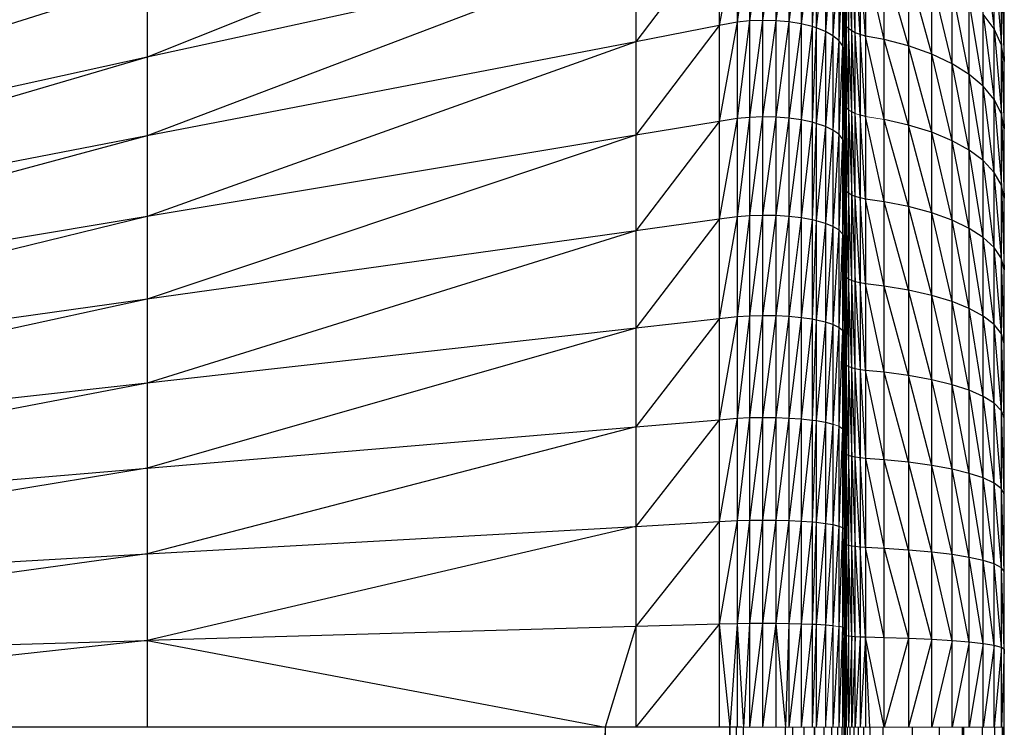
# Paper-space layout '_Left' of a CAD drawing. Header units: millimetres. Extents: x 1 to 464, y 0 to 650.
# Tile 48 of 50: x 449 to 464, y 624 to 634. Entities that reach past the tile are written whole.
import ezdxf

# ---------------------------------------------------------------- set-up
doc = ezdxf.new("R2010")
doc.units = ezdxf.units.MM

psp = doc.layouts.new('_Left')

# ---------------------------------------------------------------- linework, layer by layer
at = {"color": 7, "linetype": 'Continuous', "lineweight": 25}
for p, q in [((460.064, 650.183), (460.064, 624.049)), ((459.691, 650.112), (459.691, 624.049)), ((459.873, 650.163), (459.873, 624.049)), ((460.258, 650.172), (460.258, 624.049)), ((460.446, 650.129), (460.446, 624.049)), ((460.629, 650.053), (460.629, 624.049)), ((459.426, 649.99), (459.426, 624.049)), ((460.789, 649.952), (460.789, 624.049)), ((460.848, 649.905), (460.848, 624.049)), ((460.982, 649.771), (460.982, 624.049)), ((461.094, 649.614), (461.094, 624.049)), ((458.207, 649.396), (458.207, 624.049)), ((461.18, 649.438), (461.18, 624.049)), ((461.235, 649.248), (461.235, 624.049)), ((461.258, 649.067), (461.258, 624.049)), ((461.259, 648.572), (461.259, 624.049)), ((461.26, 647.667), (461.26, 624.049)), ((461.262, 646.63), (461.262, 3.719)), ((451.05, 645.91), (451.05, 624.049)), ((461.268, 645.442), (461.268, 624.049)), ((461.288, 645.364), (461.288, 624.049)), ((461.322, 645.289), (461.322, 624.049)), ((461.368, 624.049), (461.368, 645.219)), ((461.421, 624.049), (461.421, 645.161)), ((461.491, 645.105), (461.491, 624.049)), ((461.571, 645.059), (461.571, 624.049)), ((461.843, 624.049), (461.843, 644.95)), ((462.201, 644.759), (462.201, 624.049)), ((462.541, 624.049), (462.541, 644.51)), ((462.838, 624.049), (462.838, 644.22)), ((463.09, 624.049), (463.09, 643.893)), ((463.294, 624.049), (463.294, 643.537)), ((463.456, 624.049), (463.456, 643.132)), ((463.562, 624.049), (463.562, 642.693)), ((463.602, 624.049), (463.602, 642.244)), ((458.207, 636.723), (451.05, 633.86)), ((459.873, 635.769), (459.691, 634.372)), ((460.064, 635.778), (459.873, 634.392)), ((460.258, 635.773), (460.064, 634.4)), ((459.426, 635.691), (458.207, 634.088)), ((459.691, 635.746), (459.426, 634.324)), ((460.446, 635.753), (460.258, 634.396)), ((460.629, 635.719), (460.446, 634.378)), ((460.789, 635.674), (460.629, 634.348)), ((460.848, 635.653), (460.789, 634.309)), ((460.982, 635.593), (460.848, 634.29)), ((461.094, 635.522), (460.982, 634.237)), ((461.288, 634.317), (461.268, 635.512)), ((463.294, 635.504), (463.456, 634.274)), ((458.207, 635.425), (451.05, 632.708)), ((458.207, 635.425), (451.05, 633.86)), ((461.18, 635.444), (461.094, 634.175)), ((461.235, 635.358), (461.18, 634.105)), ((461.288, 635.47), (461.322, 634.281)), ((461.368, 634.248), (461.322, 635.43)), ((461.421, 634.22), (461.368, 635.393)), ((461.491, 634.193), (461.421, 635.361)), ((461.571, 634.17), (461.491, 635.331)), ((461.258, 635.277), (461.235, 634.03)), ((461.843, 634.118), (461.571, 635.306)), ((462.201, 634.026), (461.843, 635.248)), ((463.456, 635.266), (463.562, 634.039)), ((461.259, 635.055), (461.258, 633.958)), ((462.541, 633.906), (462.201, 635.146)), ((451.05, 634.979), (439.409, 631.315)), ((462.838, 633.766), (462.541, 635.012)), ((463.562, 635.007), (463.602, 633.798)), ((461.268, 634.355), (461.262, 634.865)), ((463.09, 633.609), (462.838, 634.857)), ((461.26, 634.648), (461.259, 633.762)), ((461.26, 634.648), (461.262, 634.183)), ((463.294, 633.437), (463.09, 634.682)), ((463.294, 634.491), (463.456, 633.242)), ((463.456, 634.274), (463.294, 634.491)), ((459.426, 634.324), (458.207, 632.718)), ((459.426, 634.324), (458.207, 634.088)), ((459.691, 634.372), (459.426, 632.921)), ((459.691, 634.372), (459.426, 634.324)), ((459.873, 634.392), (459.691, 632.963)), ((459.873, 634.392), (459.691, 634.372)), ((460.064, 634.4), (459.873, 632.98)), ((460.064, 634.4), (459.873, 634.392)), ((460.258, 634.396), (460.064, 634.4)), ((460.258, 634.396), (460.064, 632.987)), ((460.446, 634.378), (460.258, 634.396)), ((460.446, 634.378), (460.258, 632.983)), ((460.629, 634.348), (460.446, 634.378)), ((460.629, 634.348), (460.446, 632.969)), ((460.789, 634.309), (460.629, 634.348)), ((461.268, 634.355), (461.262, 634.393)), ((461.268, 634.355), (461.262, 633.91)), ((461.288, 633.124), (461.268, 634.355)), ((461.288, 634.317), (461.268, 634.355)), ((460.789, 634.309), (460.629, 632.943)), ((460.848, 634.29), (460.789, 634.309)), ((460.848, 634.29), (460.789, 632.908)), ((460.982, 634.237), (460.848, 634.29)), ((460.982, 634.237), (460.848, 632.892)), ((461.094, 634.175), (460.982, 634.237)), ((461.094, 634.175), (460.982, 632.846)), ((461.18, 634.105), (461.094, 634.175)), ((461.26, 633.403), (461.262, 634.183)), ((461.322, 633.092), (461.288, 634.317)), ((461.322, 634.281), (461.288, 634.317)), ((461.368, 633.063), (461.322, 634.281)), ((461.368, 634.248), (461.322, 634.281)), ((461.421, 633.038), (461.368, 634.248)), ((461.421, 634.22), (461.368, 634.248)), ((461.491, 633.014), (461.421, 634.22)), ((461.491, 634.193), (461.421, 634.22)), ((461.571, 632.994), (461.491, 634.193)), ((461.571, 634.17), (461.491, 634.193)), ((463.456, 634.274), (463.562, 633.031)), ((463.562, 634.039), (463.456, 634.274)), ((458.207, 634.088), (451.05, 631.526)), ((458.207, 634.088), (451.05, 632.708)), ((461.18, 634.105), (461.094, 632.793)), ((461.235, 634.03), (461.18, 634.105)), ((461.235, 634.03), (461.18, 632.733)), ((461.843, 632.948), (461.571, 634.17)), ((461.843, 634.118), (461.571, 634.17)), ((462.201, 632.867), (461.843, 634.118)), ((462.201, 634.026), (461.843, 634.118)), ((463.562, 634.039), (463.602, 632.814)), ((463.602, 633.798), (463.562, 634.039)), ((461.258, 633.958), (461.235, 632.668)), ((461.259, 633.762), (461.258, 633.958)), ((461.262, 633.91), (461.268, 633.158)), ((462.541, 632.761), (462.201, 634.026)), ((462.541, 633.906), (462.201, 634.026)), ((462.838, 632.637), (462.541, 633.906)), ((462.838, 633.766), (462.541, 633.906)), ((451.05, 633.86), (439.409, 630.462)), ((451.05, 633.86), (439.409, 631.315)), ((461.259, 633.762), (461.258, 632.605)), ((461.26, 633.403), (461.259, 633.762)), ((463.09, 632.498), (462.838, 633.766)), ((463.09, 633.609), (462.838, 633.766)), ((463.294, 632.346), (463.09, 633.609)), ((463.294, 633.437), (463.09, 633.609)), ((461.26, 633.403), (461.259, 632.436)), ((461.26, 633.403), (461.262, 632.993)), ((461.26, 633.403), (461.262, 633.398)), ((463.456, 632.174), (463.294, 633.437)), ((463.456, 633.242), (463.294, 633.437)), ((461.262, 633.191), (461.268, 633.158)), ((463.456, 633.242), (463.562, 631.987)), ((463.562, 633.031), (463.456, 633.242)), ((461.268, 633.158), (461.262, 631.953)), ((461.288, 631.895), (461.268, 633.158)), ((461.288, 633.124), (461.268, 633.158)), ((461.322, 631.868), (461.288, 633.124)), ((461.322, 633.092), (461.288, 633.124)), ((461.322, 633.092), (461.368, 631.842)), ((461.421, 631.821), (461.368, 633.063)), ((461.421, 633.038), (461.368, 633.063)), ((461.491, 631.8), (461.421, 633.038)), ((463.562, 633.031), (463.602, 631.796)), ((463.602, 632.814), (463.562, 633.031)), ((459.426, 632.921), (458.207, 631.319)), ((459.426, 632.921), (458.207, 632.718)), ((459.691, 632.963), (459.426, 631.489)), ((459.691, 632.963), (459.426, 632.921)), ((459.873, 632.98), (459.691, 631.524)), ((459.873, 632.98), (459.691, 632.963)), ((460.064, 632.987), (459.873, 631.538)), ((460.064, 632.987), (459.873, 632.98)), ((460.258, 632.983), (460.064, 632.987)), ((460.258, 632.983), (460.064, 631.544)), ((460.446, 632.969), (460.258, 632.983)), ((460.446, 632.969), (460.258, 631.541)), ((460.629, 632.943), (460.446, 632.969)), ((460.629, 632.943), (460.446, 631.528)), ((460.789, 632.908), (460.629, 632.943)), ((460.789, 632.908), (460.629, 631.507)), ((460.848, 632.892), (460.789, 632.908)), ((460.848, 632.892), (460.789, 631.478)), ((460.982, 632.846), (460.848, 632.892)), ((461.26, 632.127), (461.262, 632.993)), ((461.571, 631.783), (461.491, 633.014)), ((461.571, 632.994), (461.491, 633.014)), ((461.843, 631.743), (461.571, 632.994)), ((462.201, 631.673), (461.843, 632.948)), ((462.201, 632.867), (461.843, 632.948)), ((460.982, 632.846), (460.848, 631.465)), ((461.094, 632.793), (460.982, 632.846)), ((461.094, 632.793), (460.982, 631.426)), ((461.18, 632.733), (461.094, 632.793)), ((461.18, 632.733), (461.094, 631.381)), ((461.235, 632.668), (461.18, 632.733)), ((462.541, 631.581), (462.201, 632.867)), ((462.541, 632.761), (462.201, 632.867)), ((462.838, 631.474), (462.541, 632.761)), ((462.838, 632.637), (462.541, 632.761)), ((451.05, 632.708), (439.409, 629.586)), ((451.05, 632.708), (439.409, 630.462)), ((458.207, 632.718), (451.05, 630.319)), ((458.207, 632.718), (451.05, 631.526)), ((461.235, 632.668), (461.18, 631.331)), ((461.258, 632.605), (461.235, 632.668)), ((461.258, 632.605), (461.235, 631.276)), ((461.259, 632.436), (461.258, 632.605)), ((463.09, 631.354), (462.838, 632.637)), ((463.09, 632.498), (462.838, 632.637)), ((463.294, 631.223), (463.09, 632.498)), ((463.294, 632.346), (463.09, 632.498)), ((461.259, 632.436), (461.258, 631.224)), ((461.26, 632.127), (461.259, 632.436)), ((461.26, 632.127), (461.262, 632.361)), ((463.456, 631.074), (463.294, 632.346)), ((463.456, 632.174), (463.294, 632.346)), ((463.562, 630.912), (463.456, 632.174)), ((463.562, 631.987), (463.456, 632.174)), ((461.26, 632.127), (461.259, 631.082)), ((461.26, 632.127), (461.262, 631.314)), ((461.26, 632.127), (461.262, 631.772)), ((461.262, 631.953), (461.268, 631.924)), ((461.268, 631.924), (461.262, 630.684)), ((461.268, 631.924), (461.288, 630.635)), ((461.288, 631.895), (461.268, 631.924)), ((461.322, 630.612), (461.288, 631.895)), ((461.322, 631.868), (461.288, 631.895)), ((461.368, 630.591), (461.322, 631.868)), ((461.368, 631.842), (461.322, 631.868)), ((463.562, 631.987), (463.602, 630.747)), ((463.602, 631.796), (463.562, 631.987)), ((461.368, 631.842), (461.421, 630.573)), ((461.421, 631.821), (461.368, 631.842)), ((461.491, 630.556), (461.421, 631.821)), ((461.491, 631.8), (461.421, 631.821)), ((461.571, 630.541), (461.491, 631.8)), ((461.571, 631.783), (461.491, 631.8)), ((461.843, 630.508), (461.571, 631.783)), ((461.843, 631.743), (461.571, 631.783)), ((462.201, 630.449), (461.843, 631.743)), ((462.201, 631.673), (461.843, 631.743)), ((462.541, 630.372), (462.201, 631.673)), ((462.541, 631.581), (462.201, 631.673)), ((462.838, 630.282), (462.541, 631.581)), ((462.838, 631.474), (462.541, 631.581)), ((451.05, 631.526), (439.409, 628.692)), ((451.05, 631.526), (439.409, 629.586)), ((459.426, 631.489), (458.207, 629.894)), ((459.426, 631.489), (458.207, 631.319)), ((459.691, 631.524), (459.426, 630.031)), ((459.691, 631.524), (459.426, 631.489)), ((459.873, 631.538), (459.691, 630.059)), ((459.873, 631.538), (459.691, 631.524)), ((460.064, 631.544), (459.873, 630.071)), ((460.064, 631.544), (459.873, 631.538)), ((460.258, 631.541), (460.064, 631.544)), ((460.258, 631.541), (460.064, 630.076)), ((460.446, 631.528), (460.258, 631.541)), ((460.446, 631.528), (460.258, 630.073)), ((460.629, 631.507), (460.446, 631.528)), ((460.629, 631.507), (460.446, 630.063)), ((460.789, 631.478), (460.629, 631.507)), ((460.789, 631.478), (460.629, 630.046)), ((460.848, 631.465), (460.789, 631.478)), ((460.848, 631.465), (460.789, 630.023)), ((460.982, 631.426), (460.848, 631.465)), ((463.09, 630.181), (462.838, 631.474)), ((463.09, 631.354), (462.838, 631.474)), ((458.207, 631.319), (451.05, 629.09)), ((458.207, 631.319), (451.05, 630.319)), ((460.982, 631.426), (460.848, 630.012)), ((461.094, 631.381), (460.982, 631.426)), ((461.094, 631.381), (460.982, 629.981)), ((461.18, 631.331), (461.094, 631.381)), ((461.18, 631.331), (461.094, 629.945)), ((461.235, 631.276), (461.18, 631.331)), ((461.26, 630.822), (461.262, 631.314)), ((463.294, 630.071), (463.09, 631.354)), ((463.294, 631.223), (463.09, 631.354)), ((461.235, 631.276), (461.18, 629.904)), ((461.258, 631.224), (461.235, 631.276)), ((461.258, 631.224), (461.235, 629.86)), ((461.259, 631.082), (461.258, 631.224)), ((463.456, 629.946), (463.294, 631.223)), ((463.456, 631.074), (463.294, 631.223)), ((461.259, 631.082), (461.258, 629.818)), ((461.26, 630.822), (461.259, 631.082)), ((463.562, 629.81), (463.456, 631.074)), ((463.562, 630.912), (463.456, 631.074)), ((463.602, 629.671), (463.562, 630.912)), ((463.602, 630.747), (463.562, 630.912)), ((461.26, 630.822), (461.259, 629.704)), ((461.26, 630.822), (461.262, 630.262)), ((461.26, 630.822), (461.262, 630.525)), ((461.268, 630.66), (461.262, 630.684)), ((461.268, 630.66), (461.262, 629.957)), ((461.288, 629.35), (461.268, 630.66)), ((461.288, 630.635), (461.268, 630.66)), ((461.288, 630.635), (461.322, 629.331)), ((461.322, 630.612), (461.288, 630.635)), ((461.368, 629.314), (461.322, 630.612)), ((461.368, 630.591), (461.322, 630.612)), ((461.421, 629.299), (461.368, 630.591)), ((461.421, 630.573), (461.368, 630.591)), ((461.421, 630.573), (461.491, 629.285)), ((461.491, 630.556), (461.421, 630.573)), ((461.571, 629.274), (461.491, 630.556)), ((461.571, 630.541), (461.491, 630.556)), ((461.843, 629.247), (461.571, 630.541)), ((461.843, 630.508), (461.571, 630.541)), ((462.201, 629.199), (461.843, 630.508)), ((462.201, 630.449), (461.843, 630.508)), ((462.541, 629.137), (462.201, 630.449)), ((462.541, 630.372), (462.201, 630.449)), ((451.05, 630.319), (439.409, 627.783)), ((451.05, 630.319), (439.409, 628.692)), ((462.838, 629.065), (462.541, 630.372)), ((462.838, 630.282), (462.541, 630.372)), ((463.09, 628.984), (462.838, 630.282)), ((463.09, 630.181), (462.838, 630.282)), ((461.26, 629.495), (461.262, 630.262)), ((463.294, 628.895), (463.09, 630.181)), ((463.294, 630.071), (463.09, 630.181)), ((459.426, 630.031), (458.207, 628.45)), ((459.426, 630.031), (458.207, 629.894)), ((459.691, 630.059), (459.426, 628.553)), ((459.691, 630.059), (459.426, 630.031)), ((459.873, 630.071), (459.691, 628.575)), ((459.873, 630.071), (459.691, 630.059)), ((460.064, 630.076), (459.873, 628.583)), ((460.064, 630.076), (459.873, 630.071)), ((460.258, 630.073), (460.064, 630.076)), ((460.258, 630.073), (460.064, 628.587)), ((460.446, 630.063), (460.258, 630.073)), ((460.446, 630.063), (460.258, 628.585)), ((460.629, 630.046), (460.446, 630.063)), ((460.629, 630.046), (460.446, 628.577)), ((460.789, 630.023), (460.629, 630.046)), ((460.789, 630.023), (460.629, 628.564)), ((460.848, 630.012), (460.789, 630.023)), ((460.848, 630.012), (460.789, 628.547)), ((460.982, 629.981), (460.848, 630.012)), ((463.456, 628.795), (463.294, 630.071)), ((463.456, 629.946), (463.294, 630.071)), ((458.207, 629.894), (451.05, 627.845)), ((458.207, 629.894), (451.05, 629.09)), ((460.982, 629.981), (460.848, 628.539)), ((461.094, 629.945), (460.982, 629.981)), ((461.094, 629.945), (460.982, 628.515)), ((461.18, 629.904), (461.094, 629.945)), ((461.18, 629.904), (461.094, 628.488)), ((461.235, 629.86), (461.18, 629.904)), ((461.235, 629.86), (461.18, 628.458)), ((461.258, 629.818), (461.235, 629.86)), ((461.262, 629.957), (461.268, 629.369)), ((463.562, 628.685), (463.456, 629.946)), ((463.562, 629.81), (463.456, 629.946)), ((461.258, 629.818), (461.235, 628.425)), ((461.259, 629.704), (461.258, 629.818)), ((461.259, 629.704), (461.258, 628.393)), ((461.26, 629.495), (461.259, 629.704)), ((463.602, 628.574), (463.562, 629.81)), ((463.602, 629.671), (463.562, 629.81)), ((461.26, 629.495), (461.259, 628.307)), ((461.26, 629.495), (461.262, 629.256)), ((461.262, 628.955), (461.268, 629.369)), ((461.268, 629.369), (461.288, 628.043)), ((461.288, 629.35), (461.268, 629.369)), ((461.322, 628.029), (461.288, 629.35)), ((461.322, 629.331), (461.288, 629.35)), ((461.322, 629.331), (461.368, 628.016)), ((461.368, 629.314), (461.322, 629.331)), ((461.421, 628.005), (461.368, 629.314)), ((461.421, 629.299), (461.368, 629.314)), ((461.491, 627.994), (461.421, 629.299)), ((461.491, 629.285), (461.421, 629.299)), ((461.491, 629.285), (461.571, 627.986)), ((461.571, 629.274), (461.491, 629.285)), ((461.843, 627.965), (461.571, 629.274)), ((461.843, 629.247), (461.571, 629.274)), ((461.26, 628.15), (461.262, 629.256)), ((462.201, 627.93), (461.843, 629.247)), ((462.201, 629.199), (461.843, 629.247)), ((462.541, 627.883), (462.201, 629.199)), ((462.541, 629.137), (462.201, 629.199)), ((462.838, 627.828), (462.541, 629.137)), ((462.838, 629.065), (462.541, 629.137)), ((451.05, 629.09), (439.409, 626.86)), ((451.05, 629.09), (439.409, 627.783)), ((463.09, 627.767), (462.838, 629.065)), ((463.09, 628.984), (462.838, 629.065)), ((463.294, 627.701), (463.09, 628.984)), ((463.294, 628.895), (463.09, 628.984)), ((461.262, 628.955), (461.268, 628.057)), ((463.456, 627.625), (463.294, 628.895)), ((463.456, 628.795), (463.294, 628.895)), ((463.562, 627.542), (463.456, 628.795)), ((463.562, 628.685), (463.456, 628.795)), ((459.426, 628.553), (458.207, 626.991)), ((458.207, 628.45), (459.426, 628.553)), ((459.691, 628.575), (459.426, 627.06)), ((459.426, 628.553), (459.691, 628.575)), ((459.873, 628.583), (459.691, 627.075)), ((459.691, 628.575), (459.873, 628.583)), ((460.064, 628.587), (459.873, 627.08)), ((459.873, 628.583), (460.064, 628.587)), ((460.064, 628.587), (460.258, 628.585)), ((460.258, 628.585), (460.064, 627.083)), ((460.258, 628.585), (460.446, 628.577)), ((460.446, 628.577), (460.258, 627.081)), ((460.446, 628.577), (460.629, 628.564)), ((460.629, 628.564), (460.446, 627.077)), ((460.629, 628.564), (460.789, 628.547)), ((463.602, 627.458), (463.562, 628.685)), ((463.602, 628.574), (463.562, 628.685)), ((458.207, 628.45), (451.05, 626.587)), ((451.05, 627.845), (458.207, 628.45)), ((460.789, 628.547), (460.629, 627.068)), ((460.789, 628.547), (460.848, 628.539)), ((460.848, 628.539), (460.789, 627.056)), ((460.848, 628.539), (460.982, 628.515)), ((460.982, 628.515), (460.848, 627.051)), ((460.982, 628.515), (461.094, 628.488)), ((461.094, 628.488), (460.982, 627.035)), ((461.18, 628.458), (461.094, 627.017)), ((461.18, 628.458), (461.235, 628.425)), ((461.235, 628.425), (461.18, 626.996)), ((461.235, 628.425), (461.258, 628.393)), ((461.258, 628.393), (461.235, 626.974)), ((461.258, 628.393), (461.259, 628.307)), ((461.259, 628.307), (461.258, 626.953)), ((461.259, 628.307), (461.26, 628.15)), ((461.26, 628.15), (461.259, 626.896)), ((461.26, 628.15), (461.262, 627.97)), ((461.268, 628.057), (461.262, 628.072)), ((461.262, 626.74), (461.268, 628.057)), ((461.268, 628.057), (461.288, 626.72)), ((461.268, 628.057), (461.288, 628.043)), ((461.322, 626.711), (461.288, 628.043)), ((461.322, 628.029), (461.288, 628.043)), ((461.368, 626.702), (461.322, 628.029)), ((461.368, 628.016), (461.322, 628.029)), ((461.368, 628.016), (461.421, 626.695)), ((461.421, 628.005), (461.368, 628.016)), ((461.491, 626.688), (461.421, 628.005)), ((461.491, 627.994), (461.421, 628.005)), ((461.571, 626.682), (461.491, 627.994)), ((461.571, 627.986), (461.491, 627.994)), ((461.571, 627.986), (461.843, 626.668)), ((461.843, 627.965), (461.571, 627.986)), ((451.05, 627.845), (439.409, 625.928)), ((439.409, 626.86), (451.05, 627.845)), ((461.262, 627.97), (461.26, 626.791)), ((462.201, 626.644), (461.843, 627.965)), ((462.201, 627.93), (461.843, 627.965)), ((462.541, 626.613), (462.201, 627.93)), ((462.541, 627.883), (462.201, 627.93)), ((462.838, 626.577), (462.541, 627.883)), ((462.838, 627.828), (462.541, 627.883)), ((463.09, 626.536), (462.838, 627.828)), ((463.09, 627.767), (462.838, 627.828)), ((463.294, 626.491), (463.09, 627.767)), ((463.294, 627.701), (463.09, 627.767)), ((463.456, 626.441), (463.294, 627.701)), ((463.456, 627.625), (463.294, 627.701)), ((463.562, 626.385), (463.456, 627.625)), ((463.562, 627.542), (463.456, 627.625)), ((463.602, 626.329), (463.562, 627.542)), ((463.602, 627.458), (463.562, 627.542)), ((461.262, 627.113), (461.26, 626.791)), ((458.207, 626.991), (451.05, 625.32)), ((451.05, 626.587), (458.207, 626.991)), ((459.426, 627.06), (458.207, 625.523)), ((458.207, 626.991), (459.426, 627.06)), ((459.691, 627.075), (459.426, 625.557)), ((459.426, 627.06), (459.691, 627.075)), ((459.873, 627.08), (459.691, 625.564)), ((459.691, 627.075), (459.873, 627.08)), ((460.064, 627.083), (459.873, 625.567)), ((459.873, 627.08), (460.064, 627.083)), ((460.064, 627.083), (460.258, 627.081)), ((460.258, 627.081), (460.064, 625.568)), ((460.258, 627.081), (460.446, 627.077)), ((460.446, 627.077), (460.258, 625.568)), ((460.446, 627.077), (460.629, 627.068)), ((460.629, 627.068), (460.446, 625.565)), ((460.629, 627.068), (460.789, 627.056)), ((460.789, 627.056), (460.629, 625.561)), ((460.789, 627.056), (460.848, 627.051)), ((460.848, 627.051), (460.789, 625.555)), ((460.848, 627.051), (460.982, 627.035)), ((460.982, 627.035), (460.848, 625.552)), ((460.982, 627.035), (461.094, 627.017)), ((461.094, 627.017), (460.982, 625.544)), ((461.094, 627.017), (461.18, 626.996)), ((461.18, 626.996), (461.094, 625.535)), ((461.18, 626.996), (461.235, 626.974)), ((461.235, 626.974), (461.18, 625.525)), ((461.235, 626.974), (461.258, 626.953)), ((461.258, 626.953), (461.235, 625.514)), ((461.258, 626.953), (461.259, 626.896)), ((461.259, 626.896), (461.258, 625.503)), ((461.259, 626.896), (461.26, 626.791)), ((461.26, 626.791), (461.259, 625.475)), ((461.26, 626.791), (461.262, 626.67)), ((461.262, 626.74), (461.268, 626.73)), ((461.262, 625.978), (461.268, 626.73)), ((461.268, 626.73), (461.288, 625.387)), ((461.268, 626.73), (461.288, 626.72)), ((461.288, 626.72), (461.322, 625.382)), ((461.322, 626.711), (461.288, 626.72)), ((461.368, 625.378), (461.322, 626.711)), ((461.368, 626.702), (461.322, 626.711)), ((461.421, 625.374), (461.368, 626.702)), ((461.421, 626.695), (461.368, 626.702)), ((461.421, 626.695), (461.491, 625.371)), ((461.491, 626.688), (461.421, 626.695)), ((461.571, 625.368), (461.491, 626.688)), ((461.571, 626.682), (461.491, 626.688)), ((461.843, 625.361), (461.571, 626.682)), ((461.843, 626.668), (461.571, 626.682)), ((451.05, 626.587), (439.409, 624.99)), ((439.409, 625.928), (451.05, 626.587)), ((461.843, 626.668), (462.201, 625.349)), ((462.201, 626.644), (461.843, 626.668)), ((462.541, 625.334), (462.201, 626.644)), ((462.541, 626.613), (462.201, 626.644)), ((462.838, 625.315), (462.541, 626.613)), ((462.838, 626.577), (462.541, 626.613)), ((463.09, 625.295), (462.838, 626.577)), ((463.09, 626.536), (462.838, 626.577)), ((463.294, 625.272), (463.09, 626.536)), ((463.294, 626.491), (463.09, 626.536)), ((463.456, 625.247), (463.294, 626.491)), ((463.456, 626.441), (463.294, 626.491)), ((463.562, 625.219), (463.456, 626.441)), ((463.562, 626.385), (463.456, 626.441)), ((463.602, 625.191), (463.562, 626.385)), ((463.602, 626.329), (463.562, 626.385)), ((461.262, 626.078), (461.26, 625.422)), ((461.262, 625.978), (461.268, 625.392)), ((458.207, 625.523), (451.05, 625.32)), ((458.207, 625.523), (457.756, 624.049)), ((459.426, 625.557), (458.207, 624.049)), ((459.426, 625.557), (458.207, 625.523)), ((459.691, 625.564), (459.426, 625.557)), ((459.426, 625.557), (459.581, 624.049)), ((459.691, 625.564), (459.581, 624.049)), ((459.873, 625.567), (459.691, 625.564)), ((459.691, 625.564), (459.785, 624.049)), ((459.873, 625.567), (459.785, 624.049)), ((460.064, 625.568), (459.873, 624.049)), ((460.064, 625.568), (459.873, 625.567)), ((460.258, 625.568), (460.064, 625.568)), ((460.258, 625.568), (460.064, 624.049)), ((460.258, 625.568), (460.399, 624.049)), ((460.446, 625.565), (460.258, 625.568)), ((460.446, 625.565), (460.399, 624.049)), ((460.629, 625.561), (460.446, 625.565)), ((460.629, 625.561), (460.446, 624.049)), ((460.789, 625.555), (460.629, 625.561)), ((460.789, 625.555), (460.629, 624.049)), ((460.848, 625.552), (460.789, 625.555)), ((460.848, 625.552), (460.789, 624.049)), ((460.982, 625.544), (460.848, 625.552)), ((460.982, 625.544), (460.848, 624.049)), ((461.094, 625.535), (460.982, 625.544)), ((461.18, 625.525), (461.094, 624.049)), ((461.235, 625.514), (461.18, 625.525)), ((461.235, 625.514), (461.18, 624.049)), ((461.258, 625.503), (461.235, 625.514)), ((461.258, 625.503), (461.235, 624.049)), ((461.258, 625.503), (461.259, 624.049)), ((461.259, 625.475), (461.258, 625.503)), ((461.259, 625.475), (461.259, 624.049)), ((461.26, 625.422), (461.259, 625.475)), ((461.26, 625.422), (461.259, 624.049)), ((461.262, 625.362), (461.26, 625.422)), ((461.268, 625.392), (461.262, 625.397)), ((461.268, 625.392), (461.262, 625.006)), ((461.288, 625.387), (461.268, 625.392)), ((461.288, 625.387), (461.268, 624.049)), ((461.322, 625.382), (461.288, 625.387)), ((461.322, 625.382), (461.288, 624.049)), ((461.368, 625.378), (461.322, 625.382)), ((461.368, 625.378), (461.322, 624.049)), ((461.421, 625.374), (461.368, 625.378)), ((451.05, 625.32), (439.409, 624.049)), ((439.409, 624.99), (451.05, 625.32)), ((451.05, 625.32), (457.756, 624.049)), ((461.262, 625.362), (461.26, 624.049)), ((461.421, 625.374), (461.368, 624.049)), ((461.491, 625.371), (461.421, 625.374)), ((461.491, 625.371), (461.421, 624.049)), ((461.571, 625.368), (461.491, 625.371)), ((461.571, 625.368), (461.491, 624.049)), ((461.632, 624.049), (461.571, 625.368)), ((461.843, 624.049), (461.571, 625.368)), ((461.843, 625.361), (461.571, 625.368)), ((462.201, 625.349), (461.843, 625.361)), ((462.201, 625.349), (461.843, 624.049)), ((462.541, 625.334), (462.201, 625.349)), ((462.541, 625.334), (462.201, 624.049)), ((462.838, 625.315), (462.541, 625.334)), ((462.838, 625.315), (462.541, 624.049)), ((463.09, 625.295), (462.838, 625.315)), ((463.09, 625.295), (462.838, 624.049)), ((463.294, 625.272), (463.09, 625.295)), ((463.294, 625.272), (463.09, 624.049)), ((463.456, 625.247), (463.294, 625.272)), ((463.456, 625.247), (463.294, 624.049)), ((463.562, 625.219), (463.456, 625.247)), ((463.562, 625.219), (463.456, 624.049)), ((463.602, 625.191), (463.562, 625.219)), ((463.602, 625.191), (463.562, 624.049)), ((461.262, 625.006), (461.268, 624.049)), ((459.76, 624.049), (435.704, 624.049)), ((457.756, 624.049), (438.956, 26.301)), ((459.581, 624.049), (457.756, 26.301)), ((457.756, 624.049), (457.756, 26.301)), ((459.681, 26.301), (459.581, 624.049)), ((459.581, 26.301), (459.581, 624.049)), ((459.785, 26.301), (459.681, 624.049)), ((459.681, 26.301), (459.681, 624.049)), ((459.785, 26.301), (459.785, 624.049)), ((459.785, 26.301), (460.399, 624.049)), ((460.399, 26.301), (460.399, 624.049)), ((460.504, 26.301), (460.399, 624.049)), ((460.504, 26.301), (460.504, 624.049)), ((460.672, 26.301), (460.504, 624.049)), ((460.672, 26.301), (460.672, 624.049)), ((460.825, 26.301), (460.672, 624.049)), ((460.825, 26.301), (460.825, 624.049)), ((460.825, 624.049), (460.96, 26.301)), ((460.96, 624.049), (460.96, 26.301)), ((460.96, 624.049), (461.072, 26.301)), ((461.072, 624.049), (461.072, 26.301)), ((461.072, 624.049), (461.16, 26.301)), ((461.16, 624.049), (461.16, 26.301)), ((461.16, 624.049), (461.221, 26.301)), ((461.221, 624.049), (461.221, 26.301)), ((461.221, 624.049), (461.253, 26.301)), ((461.253, 624.049), (461.253, 26.301)), ((461.262, 624.049), (461.253, 624.049)), ((461.253, 624.049), (461.259, 26.301)), ((461.259, 624.049), (461.259, 26.301)), ((461.262, 624.049), (461.259, 26.301)), ((461.264, 26.301), (461.264, 624.049)), ((461.277, 26.301), (461.264, 624.049)), ((461.277, 26.301), (461.277, 624.049)), ((461.305, 26.301), (461.277, 624.049)), ((461.305, 26.301), (461.305, 624.049)), ((461.347, 26.301), (461.305, 624.049)), ((461.347, 26.301), (461.347, 624.049)), ((461.402, 26.301), (461.347, 624.049)), ((461.402, 26.301), (461.402, 624.049)), ((461.467, 26.301), (461.402, 624.049)), ((461.467, 26.301), (461.467, 624.049)), ((461.544, 26.301), (461.467, 624.049)), ((461.544, 26.301), (461.544, 624.049)), ((461.632, 26.301), (461.544, 624.049)), ((461.632, 624.049), (461.632, 26.301)), ((461.632, 624.049), (461.822, 26.301)), ((461.822, 624.049), (461.822, 26.301)), ((461.822, 624.049), (462.253, 26.301)), ((462.253, 624.049), (462.253, 26.301)), ((462.253, 624.049), (462.65, 26.301)), ((462.65, 624.049), (462.65, 26.301)), ((462.65, 624.049), (462.986, 26.301)), ((462.986, 624.049), (462.986, 26.301)), ((462.986, 624.049), (463.006, 26.301)), ((463.006, 624.049), (463.006, 26.301)), ((463.006, 624.049), (463.279, 26.301)), ((463.279, 624.049), (463.279, 26.301)), ((463.279, 624.049), (463.461, 26.301)), ((463.461, 624.049), (463.461, 26.301)), ((463.461, 624.049), (463.571, 26.301)), ((463.571, 624.049), (463.571, 26.301)), ((463.571, 624.049), (463.587, 26.301)), ((463.587, 624.049), (463.587, 26.301)), ((463.587, 624.049), (463.597, 26.301)), ((463.597, 624.049), (463.597, 26.301))]:
    psp.add_line(p, q, dxfattribs=at)
at = {"color": 142, "linetype": 'Continuous', "lineweight": 18, "true_color": 0x0080c0}
for p, q in [((461.258, 633.958), (461.235, 634.03)), ((461.368, 633.063), (461.322, 633.092)), ((461.491, 633.014), (461.421, 633.038)), ((461.843, 632.948), (461.571, 632.994)), ((461.268, 629.369), (461.262, 629.389)), ((461.094, 628.488), (461.18, 628.458)), ((461.26, 626.791), (461.262, 626.078)), ((461.094, 625.535), (460.982, 624.049)), ((461.18, 625.525), (461.094, 625.535)), ((460.446, 624.049), (459.76, 624.049)), ((460.892, 624.049), (460.446, 624.049)), ((460.96, 624.049), (460.892, 624.049)), ((460.96, 624.049), (461.02, 624.049)), ((461.072, 624.049), (461.02, 624.049)), ((461.094, 624.049), (461.072, 624.049)), ((461.094, 624.049), (461.125, 624.049)), ((461.16, 624.049), (461.125, 624.049)), ((461.18, 624.049), (461.16, 624.049)), ((461.18, 624.049), (461.2, 624.049)), ((461.221, 624.049), (461.2, 624.049)), ((461.221, 624.049), (461.244, 624.049)), ((461.253, 624.049), (461.244, 624.049)), ((461.268, 624.049), (461.262, 624.049)), ((461.277, 624.049), (461.268, 624.049)), ((461.288, 624.049), (461.277, 624.049)), ((461.305, 624.049), (461.288, 624.049)), ((461.322, 624.049), (461.305, 624.049)), ((461.822, 624.049), (461.322, 624.049)), ((461.843, 624.049), (461.822, 624.049)), ((461.843, 624.049), (462.986, 624.049)), ((463.006, 624.049), (462.986, 624.049)), ((463.006, 624.049), (463.562, 624.049)), ((463.596, 624.049), (463.562, 624.049)), ((463.603, 624.049), (463.596, 624.049))]:
    psp.add_line(p, q, dxfattribs=at)

doc.saveas('drawing.dxf')
